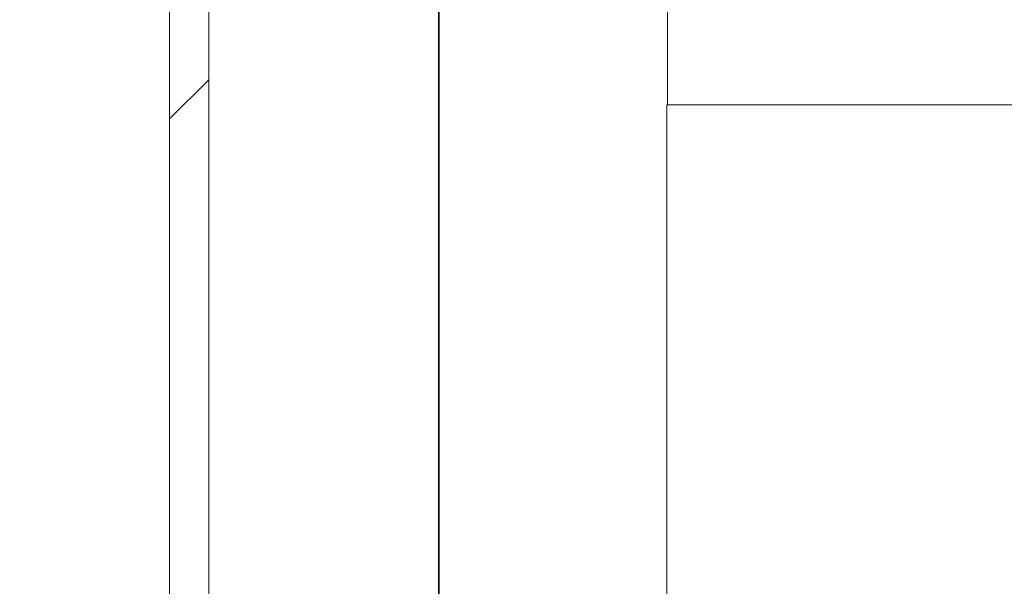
# Model space of a CAD drawing. Header units: millimetres. Extents: x 4 to 1188, y 1 to 840.
# Tile 238 of 256: x 847.78 to 851.81, y 310.58 to 312.9. Entities that reach past the tile are written whole.
import ezdxf

# ---------------------------------------------------------------- set-up
doc = ezdxf.new("R2010")
doc.units = ezdxf.units.MM
doc.layers.add('1', color=7, linetype='Continuous')
doc.styles.add('Arial Unicode MS', font='Arial Unicode MS')
doc.dimstyles.get("Standard").update_dxf_attribs({"dimtxt": 0.18, "dimasz": 0.18, "dimexe": 0.18, "dimexo": 0.0625, "dimgap": 0.09, "dimtad": 0, "dimtih": 1, "dimtoh": 1, "dimdec": 4, "dimzin": 0, "dimdsep": 46, "dimtxsty": 'Standard', "dimcen": 0.09, "dimadec": 0, "dimazin": 0, "dimtfac": 1, "dimtdec": 4, "dimtofl": 0, "dimtmove": 0, "dimatfit": 3, "dimfxl": 0, "dimtolj": 1, "dimtzin": 0, "dimarcsym": 0})

# ---------------------------------------------------------------- blocks, each defined once
blk = doc.blocks.new('_U55')
at = {"layer": '1', "color": 18, "lineweight": 35}
for p, q in [((771.2291, 333.4197), (771.2291, 279.2286)), ((849.4976, 333.4197), (849.4976, 279.2286)), ((849.4976, 281.2286), (771.2291, 281.2286))]:
    blk.add_line(p, q, dxfattribs=at)
at = {"layer": '1', "color": 18, "lineweight": 70}
for points in [[(771.2291, 281.2286), (774.7291, 282.0046), (774.7291, 280.4527)], [(849.4976, 281.2286), (845.9976, 280.4527), (845.9976, 282.0046)]]:
    blk.add_solid(points, dxfattribs=at)
at = {"layer": '1', "color": 18, "linetype": 'Continuous', "lineweight": 13, "insert": (807.1761, 281.9755), "char_height": 3, "attachment_point": 7, "line_spacing_factor": 1.047437, "style": 'Arial Unicode MS'}
blk.add_mtext('\\fArial Unicode MS|b0|i0;\\W1.0000;587', dxfattribs=at)

msp = doc.modelspace()

# ---------------------------------------------------------------- hatches: boundary and pattern name
at = {"layer": '1', "linetype": 'Continuous', "lineweight": 35}
h = msp.add_hatch(dxfattribs=at)
h.set_pattern_fill('ANSI31', color=154, scale=1.55, angle=-2.13e-14, style=0)
h.paths.add_polyline_path([(848.3951, 326.3989), (848.5551, 326.3989), (848.5551, 292.0753), (848.3951, 292.0753)], flags=0)

# ---------------------------------------------------------------- linework, layer by layer
at = {"layer": '1', "color": 154, "linetype": 'Continuous', "lineweight": 13}
for p, q in [((848.3951, 292.0753), (848.3951, 326.3989)), ((848.5551, 326.3989), (848.5551, 292.0753)), ((850.4329, 314.4913), (850.4329, 312.5564)), ((850.4329, 314.4913), (850.4329, 312.5564)), ((850.4329, 314.4913), (850.4329, 312.5564)), ((850.4309, 312.5564), (850.4313, 312.5564)), ((850.4309, 312.5564), (850.4313, 312.5564)), ((850.4309, 312.5564), (850.4313, 312.5564)), ((850.4309, 312.5564), (850.4313, 312.5564)), ((850.4309, 312.5564), (850.4313, 312.5564)), ((850.4309, 312.5564), (850.4313, 312.5564)), ((850.4313, 312.5564), (850.4329, 312.5564)), ((850.4313, 312.5564), (850.4313, 294.1964)), ((850.4313, 312.5564), (850.4313, 294.1964)), ((850.4313, 312.5564), (850.4329, 312.5564)), ((850.4313, 312.5564), (850.4329, 312.5564)), ((850.4313, 312.5564), (850.4313, 294.1964)), ((850.4325, 312.5564), (858.696, 312.5564)), ((850.4329, 312.5564), (850.4325, 312.5564)), ((850.4325, 312.5564), (858.696, 312.5564)), ((850.4325, 312.5564), (858.696, 312.5564)), ((850.4329, 312.5564), (850.4325, 312.5564)), ((850.4329, 312.5564), (850.4325, 312.5564))]:
    msp.add_line(p, q, dxfattribs=at)

# ---------------------------------------------------------------- dimensions: what is measured, and where the dimension line sits
at = {"layer": '1', "color": 18, "linetype": 'Continuous', "lineweight": 13}
dim = msp.add_linear_dim(base=(849.4976, 281.2286), p1=(771.2291, 336.2727), p2=(849.4976, 334.4197), angle=180, dimstyle='Standard', override={"dimtxt": 3, "dimasz": 3.5, "dimexe": 2, "dimexo": 1, "dimgap": 1.5, "dimtad": 1, "dimtih": 0, "dimtoh": 0, "dimdec": 0, "dimlfac": 7.5, "dimzin": 8, "dimdsep": 44, "dimlunit": 2, "dimtxsty": 'Arial Unicode MS', "dimsah": 1, "dimse1": 0, "dimse2": 0, "dimsd1": 0, "dimsd2": 0, "dimclrd": 18, "dimclre": 18, "dimclrt": 18, "dimtol": 0, "dimtm": -0.1, "dimtfac": 0.666667, "dimtdec": 2, "dimtofl": 1, "dimtmove": 0, "dimtzin": 8, "dimlwd": 35, "dimlwe": 35}, dxfattribs=at)
dim.commit()
dim.dimension.update_dxf_attribs({"geometry": '_U55', "text_midpoint": (810.3634, 281.2286), "dimtype": 160})

doc.saveas('drawing.dxf')
